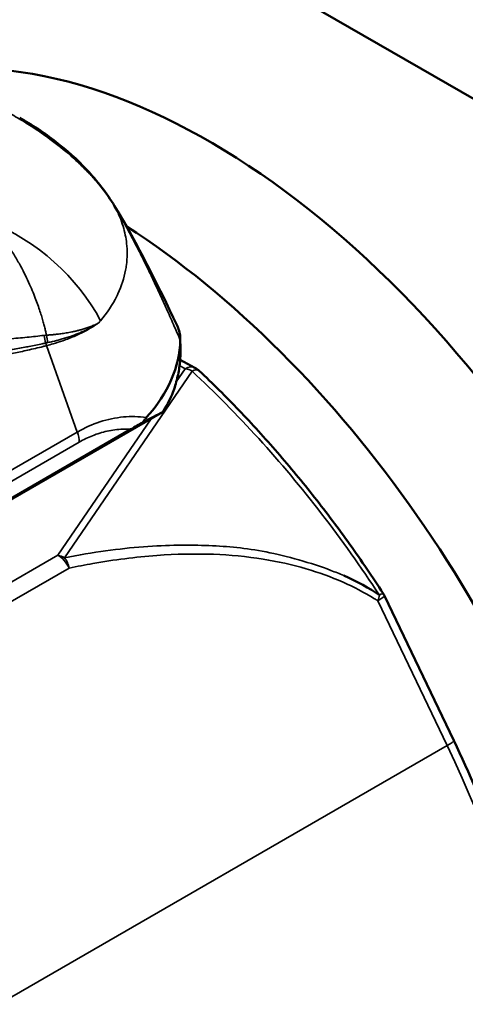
# Model space of a CAD drawing. Header units: millimetres. Extents: x 0 to 2239, y -60 to 841.
# Tile 103 of 151: x 1057.9 to 1061.35, y 194.32 to 201.95. Entities that reach past the tile are written whole.
import ezdxf

# ---------------------------------------------------------------- set-up
doc = ezdxf.new("R2010")
doc.units = ezdxf.units.MM
doc.layers.add('Sichtbar (ISO)', color=7, linetype='Continuous', lineweight=50)
doc.layers.add('Sichtbar schmal (ISO)', color=7, linetype='Continuous', lineweight=35)

msp = doc.modelspace()

# ---------------------------------------------------------------- linework, layer by layer
at = {"layer": 'Sichtbar (ISO)'}
for p, q in [((1062.728, 200.5751), (1056.0105, 204.4535)), ((1059.1438, 199.3971), (1059.141, 199.4782)), ((1059.2547, 199.2511), (1059.1405, 199.3117)), ((1059.0037, 198.9058), (1054.2069, 196.1404)), ((1058.8536, 198.8676), (1058.8536, 198.8676)), ((1058.7589, 198.7739), (1054.2625, 196.1779)), ((1060.7226, 197.4835), (1061.2592, 196.3607))]:
    msp.add_line(p, q, dxfattribs=at)
for centre, start, end in [((1059.1844, 199.1186), 46.91431, 62.04546), ((1060.5872, 197.4188), 25.54476, 32.91588)]:
    msp.add_arc(centre, 0.15, start, end, dxfattribs=at)
for centre, major_axis, ratio, start_param, end_param in [((1059.3693, 196.1865), (2.95, -5.1095), 0.57735, 0, 2.925657), ((1058.4854, 195.6761), (2.95, -5.1095), 0.57735, 6.254081, 8.582321), ((1058.4854, 195.6761), (-2.475, 4.2868), 0.57735, 5.474765, 5.474766), ((1058.0714, 199.2359), (-0.2114, 0.3097), 0.526907, 5.305989, 5.306165), ((1056.7122, 199.4222), (2.4286, 0.0833), 0.553569, 5.794313, 6.253547), ((1056.7159, 199.3119), (2.4293, 0.065), 0.54851, 5.92515, 6.03277), ((1056.7789, 197.4766), (2.38, 1.4875), 0.034952, 0.341957, 0.493104), ((1058.7497, 198.7573), (-0.2738, -0.1587), 0.030811, 4.316583, 4.660846)]:
    msp.add_ellipse(centre, major_axis=major_axis, ratio=ratio, start_param=start_param, end_param=end_param, dxfattribs=at)
for points, knots in [([(1057.8976, 201.189), (1057.9936, 201.1352), (1058.0876, 201.073), (1058.2616, 200.9376), (1058.3428, 200.865), (1058.4975, 200.7), (1058.5714, 200.6053), (1058.6324, 200.5042)], [0, 0, 0, 0, 0.0728994, 0.0728994, 0.1397409, 0.1397409, 0.2106207, 0.2106207, 0.2106207, 0.2106207]), ([(1059.1144, 199.5829), (1059.1179, 199.5757), (1059.121, 199.5684), (1059.1298, 199.5452), (1059.1344, 199.5292), (1059.1401, 199.4973), (1059.1414, 199.4815), (1059.1411, 199.4656)], [0.10341434, 0.10341434, 0.10341434, 0.10341434, 0.11161515, 0.11161515, 0.12925979, 0.12925979, 0.14645343, 0.14645343, 0.14645343, 0.14645343]), ([(1059.0783, 199.0447), (1059.0923, 199.081), (1059.1042, 199.1178), (1059.1138, 199.155), (1059.1233, 199.1922), (1059.1306, 199.2298), (1059.1357, 199.2678), (1059.1407, 199.3058), (1059.1435, 199.3441), (1059.144, 199.3826)], [0.0000229, 0.0000229, 0.0000229, 0.0000229, 0.3333333, 0.3333333, 0.3333333, 0.6666667, 0.6666667, 0.6666667, 1, 1, 1, 1]), ([(1060.7132, 197.5003), (1060.6296, 197.6294), (1060.5434, 197.7563), (1060.3658, 198.005), (1060.2746, 198.1268), (1060.0876, 198.3645), (1059.9919, 198.4805), (1059.7966, 198.7059), (1059.697, 198.8154), (1059.4945, 199.0271), (1059.3916, 199.1294), (1059.2874, 199.2277)], [3.9744311, 3.9744311, 3.9744311, 3.9744311, 4.0525221, 4.0525221, 4.1306132, 4.1306132, 4.2087042, 4.2087042, 4.2867952, 4.2867952, 4.3648862, 4.3648862, 4.3648862, 4.3648862]), ([(1058.8508, 198.8262), (1058.8548, 198.8338), (1058.8592, 198.8405), (1058.8683, 198.8531), (1058.8732, 198.859), (1058.878, 198.8643)], [0.000001, 0.000001, 0.000001, 0.000001, 0.00572293, 0.00572293, 0.01201786, 0.01201786, 0.01201786, 0.01201786]), ([(1061.2592, 196.3607), (1061.503, 195.8506), (1061.7006, 195.3264), (1061.9877, 194.2905), (1062.077, 193.779), (1062.1391, 192.8087), (1062.1119, 192.3498), (1061.9398, 191.5202), (1061.7948, 191.1492), (1061.393, 190.528), (1061.1356, 190.2781), (1060.8339, 190.1039)], [2.530727, 2.530727, 2.530727, 2.530727, 2.818057, 2.818057, 3.105387, 3.105387, 3.392717, 3.392717, 3.680047, 3.680047, 3.967377, 3.967377, 3.967377, 3.967377])]:
    msp.add_open_spline(points, degree=3, knots=knots, dxfattribs=at)
for points in [[(1058.6324, 200.5042), (1058.8125, 200.2056), (1058.967, 199.8934), (1059.1144, 199.5829)], [(1059.1438, 199.3971), (1059.144, 199.3923), (1059.144, 199.3874), (1059.144, 199.3826)], [(1060.6829, 197.4887), (1060.6023, 197.5431), (1060.5137, 197.5928), (1060.407, 197.6395)]]:
    msp.add_open_spline(points, degree=3, dxfattribs=at)
at = {"layer": 'Sichtbar schmal (ISO)'}
for p, q in [((1059.144, 199.3826), (1059.1411, 199.4656)), ((1058.1055, 199.4221), (1058.3437, 198.752)), ((1059.1801, 199.2435), (1059.1099, 199.1406)), ((1059.1801, 199.2435), (1059.1356, 199.2671)), ((1059.232, 199.2249), (1058.2448, 197.7784)), ((1058.9147, 198.8546), (1058.1929, 197.7969)), ((1054.249, 196.3886), (1058.3437, 198.752)), ((1054.2581, 196.3074), (1058.3593, 198.6746)), ((1053.3597, 195.0065), (1058.1929, 197.7969)), ((1053.4458, 194.9057), (1058.2816, 197.6976)), ((1061.2082, 196.3216), (1060.6716, 197.4444)), ((1052.829, 191.4838), (1061.2082, 196.3216))]:
    msp.add_line(p, q, dxfattribs=at)
for centre, major_axis, ratio, start_param, end_param in [((1057.9902, 200.1167), (0.6422, 0.3874), 0.028966, 6.250652, 6.283186), ((1057.5282, 199.436), (-0.9828, 0.7724), 0.716782, 4.145767, 5.104515), ((1058.2452, 199.5469), (0.0072, -0.2499), 0.574645, 4.872724, 5.111646), ((1058.0895, 199.4307), (-0.0108, 0.0318), 0.399337, 4.306267, 4.950153), ((1059.1844, 199.1186), (0.0703, 0.1325), 0.600185, 0, 0.764373), ((1059.1844, 199.1186), (-0.1239, 0.0846), 0.771555, 4.850285, 5.227638), ((1059.1844, 199.1186), (0.1029, 0.1091), 0.375857, 0.000052, 0.747758), ((1058.218, 198.7503), (-0.1, 0.1732), 0.57735, 3.963583, 4.400262), ((1058.1972, 197.6721), (0.1239, -0.0846), 0.771554, 1.708698, 2.086103), ((1058.1972, 197.6721), (-0.075, 0.1299), 0.57735, 4.578239, 5.538223), ((1058.1972, 197.6721), (0.0308, -0.1468), 0.586113, 1.622078, 2.250526), ((1060.5872, 197.4188), (0.0799, 0.127), 0.430007, 5.171936, 5.536089), ((1060.5872, 197.4188), (0.1353, 0.0647), 0.109209, 5.332129, 6.283185), ((1060.5872, 197.4189), (0.1259, 0.0815), 0.071619, 0.00004, 0.662404), ((1061.1239, 196.296), (0.1353, 0.0647), 0.109202, 5.332129, 6.283185), ((1057.8339, 195.3), (3, -5.1962), 0.57735, 0, 1.43665)]:
    msp.add_ellipse(centre, major_axis=major_axis, ratio=ratio, start_param=start_param, end_param=end_param, dxfattribs=at)
for points, knots in [([(1057.8376, 201.2133), (1057.8566, 201.2027), (1057.8755, 201.1917), (1057.8945, 201.1803), (1057.9293, 201.1595), (1057.9644, 201.1376), (1058.0011, 201.1136), (1058.0436, 201.0858), (1058.0882, 201.0551), (1058.1313, 201.0235), (1058.1455, 201.013), (1058.1596, 201.0025), (1058.1733, 200.9919), (1058.229, 200.9493), (1058.2805, 200.9067), (1058.3334, 200.8582), (1058.3641, 200.8301), (1058.3952, 200.7999), (1058.4258, 200.7679), (1058.4479, 200.7448), (1058.4698, 200.7207), (1058.4912, 200.6959), (1058.5421, 200.6366), (1058.59, 200.5725), (1058.6324, 200.5034)], [0.0000039, 0.0000039, 0.0000039, 0.0000039, 0.070566, 0.070566, 0.070566, 0.2, 0.2, 0.2, 0.350426, 0.350426, 0.350426, 0.4, 0.4, 0.4, 0.6, 0.6, 0.6, 0.7160619, 0.7160619, 0.7160619, 0.8, 0.8, 0.8, 1, 1, 1, 1]), ([(1058.6324, 200.5034), (1058.6477, 200.4756), (1058.6611, 200.4475), (1058.6728, 200.4191), (1058.6919, 200.3727), (1058.7062, 200.3256), (1058.7156, 200.2784), (1058.7198, 200.2573), (1058.7231, 200.2361), (1058.7254, 200.2149), (1058.7314, 200.1598), (1058.7309, 200.1045), (1058.7239, 200.0495), (1058.7221, 200.0357), (1058.7199, 200.0219), (1058.7174, 200.0081), (1058.7058, 199.946), (1058.6858, 199.8844), (1058.6581, 199.8247), (1058.6552, 199.8185), (1058.6522, 199.8122), (1058.6491, 199.8059), (1058.6163, 199.7398), (1058.5739, 199.6761), (1058.5229, 199.6157)], [0, 0, 0, 0, 0.094836, 0.094836, 0.094836, 0.25, 0.25, 0.25, 0.319395, 0.319395, 0.319395, 0.5, 0.5, 0.5, 0.545375, 0.545375, 0.545375, 0.75, 0.75, 0.75, 0.771582, 0.771582, 0.771582, 1, 1, 1, 1]), ([(1059.1411, 199.4656), (1059.1258, 199.5009), (1059.1104, 199.5362), (1059.095, 199.5713), (1059.0769, 199.6125), (1059.0588, 199.6533), (1059.0406, 199.6937), (1059.0231, 199.7328), (1059.0055, 199.7715), (1058.988, 199.8095), (1058.9872, 199.8113), (1058.9864, 199.813), (1058.9856, 199.8147), (1058.9687, 199.8514), (1058.9519, 199.8876), (1058.9349, 199.9236), (1058.917, 199.9616), (1058.8989, 199.9995), (1058.8803, 200.0377), (1058.8624, 200.0743), (1058.8442, 200.1113), (1058.8252, 200.149), (1058.8057, 200.1876), (1058.7855, 200.2269), (1058.7645, 200.2668), (1058.7442, 200.3053), (1058.7231, 200.3443), (1058.7013, 200.3834), (1058.6791, 200.4233), (1058.6561, 200.4634), (1058.6324, 200.5034)], [0.0000001, 0.0000001, 0.0000001, 0.0000001, 0.0993032, 0.0993032, 0.0993032, 0.2156606, 0.2156606, 0.2156606, 0.3282156, 0.3282156, 0.3282156, 0.3333333, 0.3333333, 0.3333333, 0.4419336, 0.4419336, 0.4419336, 0.5565964, 0.5565964, 0.5565964, 0.6666667, 0.6666667, 0.6666667, 0.7794606, 0.7794606, 0.7794606, 0.8886974, 0.8886974, 0.8886974, 1, 1, 1, 1]), ([(1057.6643, 200.3822), (1057.6898, 200.3543), (1057.7148, 200.3246), (1057.7391, 200.2933), (1057.7611, 200.2651), (1057.7825, 200.2357), (1057.8033, 200.2051), (1057.822, 200.1776), (1057.8402, 200.1493), (1057.8578, 200.1201), (1057.8735, 200.094), (1057.8888, 200.0674), (1057.9036, 200.0401), (1057.9168, 200.0158), (1057.9296, 199.991), (1057.9419, 199.9658), (1057.953, 199.9433), (1057.9637, 199.9204), (1057.9741, 199.8973), (1057.9834, 199.8765), (1057.9924, 199.8555), (1058.0011, 199.8343), (1058.0089, 199.8153), (1058.0164, 199.7961), (1058.0237, 199.7767), (1058.0303, 199.7594), (1058.0366, 199.7419), (1058.0427, 199.7244), (1058.0481, 199.7087), (1058.0534, 199.6929), (1058.0584, 199.6771), (1058.063, 199.6629), (1058.0674, 199.6486), (1058.0716, 199.6343), (1058.0754, 199.6215), (1058.079, 199.6086), (1058.0825, 199.5957), (1058.0857, 199.5841), (1058.0887, 199.5724), (1058.0916, 199.5608), (1058.0942, 199.5503), (1058.0967, 199.5398), (1058.099, 199.5294), (1058.101, 199.5205), (1058.1028, 199.5117), (1058.1046, 199.5029)], [0, 0, 0, 0, 0.129181, 0.129181, 0.129181, 0.245414, 0.245414, 0.245414, 0.349539, 0.349539, 0.349539, 0.442326, 0.442326, 0.442326, 0.524908, 0.524908, 0.524908, 0.59877, 0.59877, 0.59877, 0.665024, 0.665024, 0.665024, 0.724466, 0.724466, 0.724466, 0.777729, 0.777729, 0.777729, 0.825453, 0.825453, 0.825453, 0.868284, 0.868284, 0.868284, 0.906836, 0.906836, 0.906836, 0.941672, 0.941672, 0.941672, 0.973209, 0.973209, 0.973209, 1, 1, 1, 1]), ([(1058.5063, 199.5963), (1058.4954, 199.5909), (1058.4841, 199.5857), (1058.4726, 199.5808), (1058.462, 199.5763), (1058.4512, 199.572), (1058.4402, 199.5679), (1058.4301, 199.5641), (1058.4197, 199.5605), (1058.4092, 199.5571), (1058.3996, 199.5539), (1058.3898, 199.5509), (1058.3798, 199.548), (1058.3707, 199.5454), (1058.3615, 199.5429), (1058.3521, 199.5405), (1058.3435, 199.5383), (1058.3348, 199.5362), (1058.326, 199.5342), (1058.3179, 199.5324), (1058.3096, 199.5306), (1058.3013, 199.5289), (1058.2936, 199.5273), (1058.2859, 199.5258), (1058.278, 199.5244), (1058.2708, 199.5231), (1058.2636, 199.5218), (1058.2562, 199.5206), (1058.2495, 199.5195), (1058.2427, 199.5185), (1058.2359, 199.5174), (1058.2296, 199.5165), (1058.2233, 199.5156), (1058.217, 199.5147), (1058.2111, 199.5139), (1058.2052, 199.5132), (1058.1993, 199.5124), (1058.1939, 199.5118), (1058.1884, 199.5111), (1058.1829, 199.5105), (1058.1777, 199.5099), (1058.1726, 199.5093), (1058.1674, 199.5088), (1058.1627, 199.5083), (1058.1578, 199.5078), (1058.153, 199.5073), (1058.1485, 199.5069), (1058.144, 199.5064), (1058.1395, 199.506), (1058.1354, 199.5056), (1058.1312, 199.5053), (1058.127, 199.5049), (1058.1232, 199.5045), (1058.1193, 199.5042), (1058.1155, 199.5039), (1058.1119, 199.5036), (1058.1082, 199.5032), (1058.1046, 199.5029)], [0, 0, 0, 0, 0.1014238, 0.1014238, 0.1014238, 0.1942855, 0.1942855, 0.1942855, 0.2794202, 0.2794202, 0.2794202, 0.3575825, 0.3575825, 0.3575825, 0.4291478, 0.4291478, 0.4291478, 0.4946977, 0.4946977, 0.4946977, 0.5551945, 0.5551945, 0.5551945, 0.6111652, 0.6111652, 0.6111652, 0.6626745, 0.6626745, 0.6626745, 0.7099255, 0.7099255, 0.7099255, 0.753309, 0.753309, 0.753309, 0.7932198, 0.7932198, 0.7932198, 0.8300639, 0.8300639, 0.8300639, 0.8641972, 0.8641972, 0.8641972, 0.8958534, 0.8958534, 0.8958534, 0.9251505, 0.9251505, 0.9251505, 0.9522066, 0.9522066, 0.9522066, 0.9768779, 0.9768779, 0.9768779, 1, 1, 1, 1]), ([(1058.1058, 199.4222), (1058.1231, 199.4267), (1058.1403, 199.4315), (1058.1571, 199.4364), (1058.1825, 199.4439), (1058.2072, 199.4518), (1058.2312, 199.4602), (1058.2394, 199.4631), (1058.2475, 199.466), (1058.2555, 199.4689), (1058.271, 199.4747), (1058.2863, 199.4807), (1058.3013, 199.4868), (1058.3239, 199.4961), (1058.3458, 199.5059), (1058.3671, 199.5161), (1058.3745, 199.5196), (1058.3818, 199.5232), (1058.389, 199.5269), (1058.4025, 199.5337), (1058.4157, 199.5408), (1058.4287, 199.5481), (1058.4484, 199.5591), (1058.4675, 199.5706), (1058.4858, 199.5825), (1058.4928, 199.5871), (1058.4996, 199.5917), (1058.5063, 199.5963)], [0.0008183, 0.0008183, 0.0008183, 0.0008183, 0.111236, 0.111236, 0.111236, 0.2770524, 0.2770524, 0.2770524, 0.3333333, 0.3333333, 0.3333333, 0.4432099, 0.4432099, 0.4432099, 0.6092836, 0.6092836, 0.6092836, 0.6666667, 0.6666667, 0.6666667, 0.7742272, 0.7742272, 0.7742272, 0.9379684, 0.9379684, 0.9379684, 1, 1, 1, 1]), ([(1058.1157, 199.4459), (1058.1278, 199.4485), (1058.1398, 199.4513), (1058.1517, 199.4541), (1058.1717, 199.4589), (1058.1915, 199.464), (1058.2113, 199.4696), (1058.2165, 199.471), (1058.2217, 199.4725), (1058.2269, 199.4741), (1058.2512, 199.4812), (1058.2752, 199.489), (1058.298, 199.4969), (1058.3001, 199.4977), (1058.3021, 199.4984), (1058.3042, 199.4991), (1058.3246, 199.5063), (1058.3439, 199.5137), (1058.365, 199.5227), (1058.3743, 199.5267), (1058.384, 199.531), (1058.3943, 199.5357), (1058.4048, 199.5406), (1058.4159, 199.5459), (1058.4274, 199.5517), (1058.446, 199.5611), (1058.4656, 199.5717), (1058.4855, 199.5835), (1058.4924, 199.5876), (1058.4994, 199.5919), (1058.5063, 199.5963)], [0, 0, 0, 0, 0.093717, 0.093717, 0.093717, 0.25, 0.25, 0.25, 0.290801, 0.290801, 0.290801, 0.482535, 0.482535, 0.482535, 0.5, 0.5, 0.5, 0.673131, 0.673131, 0.673131, 0.75, 0.75, 0.75, 0.828826, 0.828826, 0.828826, 0.955844, 0.955844, 0.955844, 1, 1, 1, 1]), ([(1058.0858, 199.5016), (1058.0424, 199.4961), (1057.9987, 199.4916), (1057.9547, 199.4872), (1057.9088, 199.4827), (1057.8627, 199.4782), (1057.8162, 199.4744), (1057.7678, 199.4704), (1057.719, 199.4669), (1057.67, 199.4638)], [0, 0, 0, 0, 0.319321, 0.319321, 0.319321, 0.652611, 0.652611, 0.652611, 1, 1, 1, 1]), ([(1058.1046, 199.5029), (1058.1024, 199.5027), (1058.0981, 199.5022), (1058.0921, 199.5014), (1058.0881, 199.5015), (1058.0859, 199.5016)], [0, 0, 0, 0, 0.3333333, 0.6666667, 0.997639, 0.997639, 0.997639, 0.997639]), ([(1058.0994, 199.4424), (1058.0905, 199.4405), (1058.0815, 199.4385), (1058.0725, 199.4365), (1058.0391, 199.4293), (1058.0052, 199.4225), (1057.9707, 199.4159), (1057.9641, 199.4146), (1057.9575, 199.4133), (1057.9509, 199.4121), (1057.9148, 199.4052), (1057.8782, 199.3986), (1057.8411, 199.3923), (1057.8396, 199.392), (1057.8382, 199.3918), (1057.8368, 199.3915), (1057.8055, 199.3862), (1057.7737, 199.3811), (1057.7415, 199.3762), (1057.7271, 199.374), (1057.7125, 199.3718), (1057.6979, 199.3697)], [0, 0, 0, 0, 0.071079, 0.071079, 0.071079, 0.333333, 0.333333, 0.333333, 0.383525, 0.383525, 0.383525, 0.656341, 0.656341, 0.656341, 0.666667, 0.666667, 0.666667, 0.896728, 0.896728, 0.896728, 1, 1, 1, 1]), ([(1057.7099, 199.3369), (1057.7241, 199.3394), (1057.7383, 199.3421), (1057.7526, 199.3448), (1057.7853, 199.351), (1057.8179, 199.3572), (1057.8506, 199.3639), (1057.8867, 199.3712), (1057.9228, 199.379), (1057.9589, 199.387), (1057.9789, 199.3914), (1057.999, 199.3959), (1058.019, 199.4005), (1058.039, 199.4052), (1058.059, 199.41), (1058.0789, 199.4152), (1058.0878, 199.4175), (1058.0967, 199.4199), (1058.1054, 199.4221)], [0, 0, 0, 0, 0.1075081, 0.1075081, 0.1075081, 0.3544104, 0.3544104, 0.3544104, 0.6280021, 0.6280021, 0.6280021, 0.7800564, 0.7800564, 0.7800564, 0.9321108, 0.9321108, 0.9321108, 1, 1, 1, 1]), ([(1058.1157, 199.4459), (1058.1138, 199.4455), (1058.112, 199.4451), (1058.1101, 199.4447), (1058.1083, 199.4443), (1058.1064, 199.4439), (1058.1046, 199.4435), (1058.1037, 199.4433), (1058.1028, 199.4432), (1058.1019, 199.443), (1058.1015, 199.4429), (1058.101, 199.4428), (1058.1006, 199.4426), (1058.1002, 199.4426), (1058.0999, 199.4425), (1058.0996, 199.4424)], [0, 0, 0, 0, 0.3333333, 0.3333333, 0.3333333, 0.6666667, 0.6666667, 0.6666667, 0.8333333, 0.8333333, 0.8333333, 0.9166667, 0.9166667, 0.9166667, 0.9822024, 0.9822024, 0.9822024, 0.9822024]), ([(1060.6829, 197.4887), (1060.541, 197.7058), (1060.2416, 198.1273), (1059.7537, 198.711), (1059.4083, 199.0611), (1059.232, 199.2249)], [0.0000005, 0.0000005, 0.0000005, 0.0000005, 0.3333333, 0.6666667, 0.9999994, 0.9999994, 0.9999994, 0.9999994]), ([(1058.344, 198.7522), (1058.4011, 198.7856), (1058.4588, 198.8115), (1058.5187, 198.831), (1058.5787, 198.8506), (1058.6407, 198.8637), (1058.7008, 198.8694), (1058.7609, 198.875), (1058.8192, 198.8732), (1058.878, 198.8643)], [0.0006499, 0.0006499, 0.0006499, 0.0006499, 0.3333333, 0.3333333, 0.3333333, 0.6666667, 0.6666667, 0.6666667, 0.999995, 0.999995, 0.999995, 0.999995]), ([(1058.3593, 198.6746), (1058.3931, 198.6941), (1058.427, 198.7103), (1058.4606, 198.7238), (1058.4988, 198.7392), (1058.5368, 198.7511), (1058.5741, 198.7594), (1058.6151, 198.7685), (1058.6554, 198.7734), (1058.6948, 198.7747), (1058.7164, 198.7755), (1058.7378, 198.7751), (1058.7589, 198.7739)], [0, 0, 0, 0, 0.2455274, 0.2455274, 0.2455274, 0.524049, 0.524049, 0.524049, 0.8308175, 0.8308175, 0.8308175, 0.9999999, 0.9999999, 0.9999999, 0.9999999]), ([(1060.407, 197.6395), (1060.3757, 197.6532), (1060.3429, 197.6666), (1060.3082, 197.6798), (1060.1555, 197.7381), (1059.9663, 197.7911), (1059.8052, 197.8226), (1059.6442, 197.8542), (1059.5128, 197.8661), (1059.3625, 197.8721), (1059.2122, 197.8781), (1059.0423, 197.8774), (1058.8557, 197.863), (1058.6691, 197.8486), (1058.4658, 197.8205), (1058.2448, 197.7784)], [0.1546377, 0.1546377, 0.1546377, 0.1546377, 0.2, 0.2, 0.2, 0.4, 0.4, 0.4, 0.6, 0.6, 0.6, 0.8, 0.8, 0.8, 1, 1, 1, 1]), ([(1058.2816, 197.6976), (1058.3425, 197.7104), (1058.4037, 197.7222), (1058.4651, 197.733), (1058.6288, 197.7619), (1058.7941, 197.7835), (1058.9608, 197.7957), (1059.1059, 197.8064), (1059.252, 197.8099), (1059.3988, 197.8044), (1059.5265, 197.7995), (1059.6547, 197.7877), (1059.7828, 197.7672), (1059.8943, 197.7493), (1060.0057, 197.7248), (1060.1162, 197.6923), (1060.2124, 197.6639), (1060.3079, 197.6294), (1060.4018, 197.5877), (1060.4847, 197.551), (1060.5664, 197.5087), (1060.6459, 197.4603), (1060.6545, 197.455), (1060.6631, 197.4497), (1060.6716, 197.4444)], [0, 0, 0, 0, 0.078176, 0.078176, 0.078176, 0.28661, 0.28661, 0.28661, 0.468041, 0.468041, 0.468041, 0.625895, 0.625895, 0.625895, 0.763311, 0.763311, 0.763311, 0.882965, 0.882965, 0.882965, 0.988594, 0.988594, 0.988594, 1, 1, 1, 1])]:
    msp.add_open_spline(points, degree=3, knots=knots, dxfattribs=at)
for points in [[(1058.5229, 199.6157), (1058.5211, 199.6136), (1058.5175, 199.6093), (1058.5119, 199.6028), (1058.5082, 199.5985), (1058.5063, 199.5963)], [(1058.0858, 199.5016), (1058.0888, 199.4813), (1058.0935, 199.4613), (1058.0993, 199.4425)]]:
    msp.add_open_spline(points, degree=3, dxfattribs=at)

doc.saveas('drawing.dxf')
